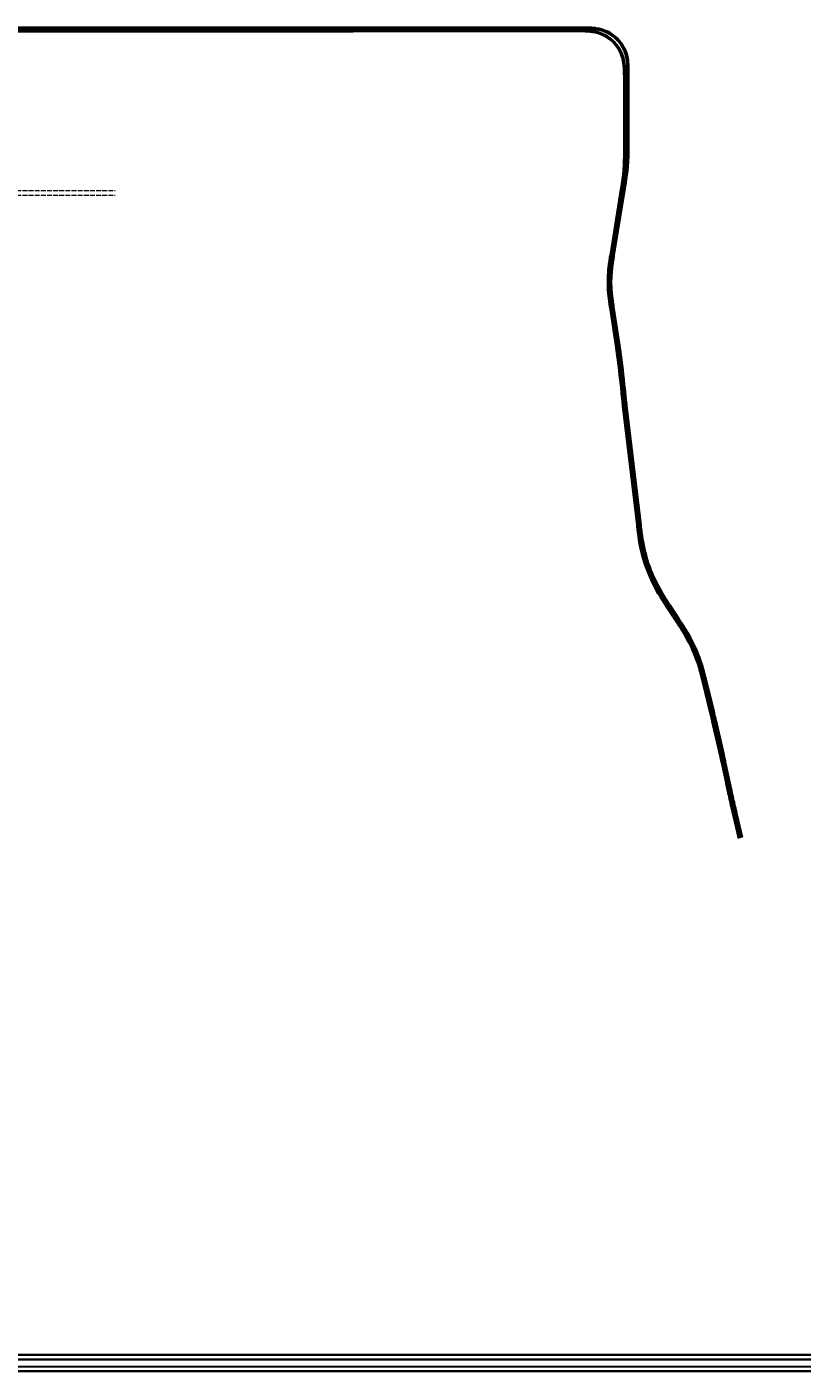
# Model space of a CAD drawing. Header units: metres. Extents: x -5203299 to 2078834, y 245743 to 5817682.
# Tile 255 of 256: x 367840 to 370246, y 5810274 to 5814455. Entities that reach past the tile are written whole.
import ezdxf

# ---------------------------------------------------------------- set-up
doc = ezdxf.new("R2010")
doc.units = ezdxf.units.M
doc.header["$LTSCALE"] = 0.5
doc.linetypes.add('ISO-02 Strichlinie', pattern=[3.81, 3.048, -0.762])
doc.layers.get('0').update_dxf_attribs({"lineweight": 25})
for name, color, linetype, lineweight, true_color in [('30 -35 Decken- 0 Decken', 7, 'Continuous', 35, 0x00ee00), ('70 -72 Beschriftung- 1 Beschriftung allgemein', 7, 'Continuous', 9, 0xff6633), ('70 -76 Bemaßung- 2 Allgemein', 7, 'Continuous', 5, 0x6666cc), ('99.04_Gleisplanung VP 02_23-EB-1236L-A-FAHRKANTE', 150, 'Continuous', 35, 0x007fff), ('99.04_Gleisplanung VP 02_23-EB-1236R-A-FAHRKANTE', 150, 'Continuous', 35, 0x007fff)]:
    doc.layers.add(name, color=color, linetype=linetype, lineweight=lineweight, true_color=true_color)
doc.layers.add('30 -39 Baustelle- Fläche', color=7, linetype='Continuous', lineweight=15)
doc.layers.add('Keine', color=7, linetype='Continuous', lineweight=9)
doc.styles.add('Arial', font='arial.ttf')
doc.dimstyles.new('SIA_DIN1356', dxfattribs={"dimtxt": 0.906198, "dimasz": 1.122412, "dimexe": 1, "dimexo": 1.5, "dimgap": 0.25, "dimtad": 1, "dimdec": 3, "dimtxsty": 'Arial', "dimblk": 'VW_SLASH-2', "dimblk1": 'VW_SLASH-2', "dimblk2": 'VW_SLASH-2', "dimcen": 0, "dimdle": 1, "dimadec": 3, "dimazin": 0, "dimtfac": 1, "dimtdec": 3, "dimtix": 1, "dimtmove": 0, "dimatfit": 0, "dimldrblk": 'VW_FILLEDARROW', "dimfxl": 1, "dimfrac": 2, "dimtolj": 1, "dimarcsym": 0})

# ---------------------------------------------------------------- blocks, each defined once
blk = doc.blocks.new('_23-07-06_Massenplan_TB_Weiterführende Schule-3 (3D)')
at = {"layer": '99.04_Gleisplanung VP 02_23-EB-1236L-A-FAHRKANTE', "flags": 128}
for points in [[(1068.7, -989.2), (1062.2, -961), (1062.2, -961, -0.000172), (1060.7, -954.7), (1060.7, -954.7), (1060.7, -954.7, -0.000515), (1059.7, -950.2), (1059.7, -950.2), (1059.7, -950.2, -0.002501), (1055.3, -930.7), (1055.3, -930.7, -0.000515), (1054.3, -926.2), (1054.3, -926.2, -0.000172), (1053, -919.9), (1053, -919.9), (1048.1, -897), (1048.1, -897, 0.000172), (1046.7, -890.7), (1046.7, -890.7, 0.000516), (1045.7, -886.2), (1045.7, -886.2, 0.005497), (1035.9, -843.5), (1035.9, -843.5, 0.000516), (1034.9, -839), (1034.9, -839, 0.000172), (1033.3, -832.8), (1024.5, -796.7), (1024.5, -796.7, 0.000206), (1023.9, -793.9), (1023.9, -793.9, 0.000617), (1023.4, -791.9), (1023.4, -791.9, 0.001028), (1022.7, -789.3, 0.001439), (1022.1, -787), (1022.1, -787, 0.00185), (1021.5, -784.5), (1021.5, -784.5, 0.002262), (1020.9, -782.2, 0.002673), (1020.2, -779.7), (1020.2, -779.7, 0.003084), (1019.5, -777.4), (1019.5, -777.4), (1019.5, -777.4, 0.059038), (1001.7, -736.6), (1001.7, -736.6, 0.003084), (1000.5, -734.5, 0.002673), (999.2, -732.3, 0.002262), (997.9, -730.2), (997.9, -730.2, 0.00185), (996.5, -728.1), (996.5, -728.1, 0.001439), (995.3, -726.1, 0.001028), (993.8, -723.9, 0.000617), (992.7, -722.1), (992.7, -722.1, 0.000206), (991.1, -719.7), (991.1, -719.7), (979.6, -702.2, -0.000202), (978, -699.7), (978, -699.7, -0.000607), (976.9, -698), (976.9, -698), (976.9, -698, -0.001012), (975.4, -695.8), (975.4, -695.8, -0.001416), (974.1, -693.8), (974.1, -693.8, -0.001821), (972.8, -691.6), (972.8, -691.6, -0.002226), (971.5, -689.5, -0.00263), (970.2, -687.3), (970.2, -687.3, -0.003035), (968.9, -685.2), (968.9, -685.2, -0.089393), (945.3, -620.7, -0.003187), (944.9, -618.1), (944.9, -618.1, -0.002762), (944.5, -615.5), (944.5, -615.5), (944.5, -615.5, -0.002337), (944.1, -613), (944.1, -613, -0.001912), (943.8, -610.3, -0.001487), (943.4, -607.8, -0.001062), (943.1, -605, -0.000637), (942.8, -602.9), (942.8, -602.9, -0.000212), (942.5, -599.8), (942.5, -599.8), (925, -452.1, -0.004356), (923.1, -434.7), (922.2, -425.7), (922.2, -425.7, 0.012297), (916.1, -377), (916.1, -377), (909, -329.6), (909, -329.6, -0.00023), (908.6, -327.1), (908.6, -327.1), (908.6, -327.1, -0.000689), (908.3, -325.2), (908.3, -325.2, -0.001149), (908, -322.8, -0.001608), (907.7, -320.7), (907.7, -320.7, -0.002067), (907.4, -318.4), (907.4, -318.4), (907.4, -318.4, -0.002527), (907.2, -316.3), (907.2, -316.3, -0.002986), (906.9, -314), (906.9, -314, -0.003446), (906.7, -311.8), (906.7, -311.8), (906.7, -311.8, -0.047889), (906.8, -282.4), (906.8, -282.4), (906.8, -282.4, -0.003446), (907.1, -280.2), (907.1, -280.2, -0.002986), (907.4, -277.9), (907.4, -277.9, -0.002527), (907.6, -275.7), (907.6, -275.7), (907.6, -275.7, -0.002067), (908, -273.4), (908, -273.4), (908, -273.4), (908, -273.4, -0.001608), (908.3, -271.3), (908.3, -271.3), (908.3, -271.3, -0.001149), (908.6, -269), (908.6, -269), (908.6, -269), (908.6, -269, -0.000689), (908.9, -267.1), (908.9, -267.1), (908.9, -267.1, -0.00023), (909.4, -264.5), (922.9, -180.7, 0.000535), (923.5, -177), (923.5, -177, 0.001604), (923.9, -174.3), (923.9, -174.3), (923.9, -174.3, 0.002673), (924.4, -170.9), (924.4, -170.9, 0.003742), (924.8, -167.9), (924.8, -167.9, 0.022917), (926.2, -150.6, 0.003742), (926.2, -147.6), (926.2, -147.6, 0.002673), (926.3, -144.1), (926.3, -144.1, 0.001604), (926.3, -141.4), (926.3, -141.4, 0.000535), (926.3, -137.7), (926.3, -137.7), (926.3, -44.3), (926.3, -44.3, 0.000282), (926.3, -42.4), (926.3, -42.4), (926.3, -42.4), (926.3, -42.4, 0.000846), (926.3, -41.1), (926.3, -41.1), (926.3, -41.1, 0.001411), (926.2, -39.4), (926.2, -39.4, 0.001975), (926.2, -37.8), (926.2, -37.8, 0.005642), (926.1, -34.4), (926.1, -34.4), (926.1, -34.4, 0.0079), (926, -31.4), (926, -31.4), (926, -31.4, 0.010157), (925.6, -28.1), (925.6, -28.1, 0.012414), (925.2, -25, 0.014671), (924.6, -21.8), (924.6, -21.8, 0.016929), (923.8, -18.7), (923.8, -18.7), (923.8, -18.7, 0.253394), (894, 11.1), (894, 11.1, 0.016929), (891, 11.9), (891, 11.9, 0.014671), (887.7, 12.5), (887.7, 12.5, 0.012414), (884.7, 12.9), (884.7, 12.9, 0.010157), (881.3, 13.2), (881.3, 13.2, 0.007899), (878.3, 13.4, 0.005642), (874.9, 13.5), (874.9, 13.5, 0.001975), (873.4, 13.5), (873.4, 13.5, 0.001411), (871.6, 13.5), (871.6, 13.5), (871.6, 13.5), (871.6, 13.5, 0.000846), (870.3, 13.5), (870.3, 13.5), (870.3, 13.5), (870.3, 13.5), (870.3, 13.5, 0.000282), (868.4, 13.5), (868.4, 13.5), (611.5, 13.5), (611.5, 13.5, 0.003084), (586.9, 13.4), (586.9, 13.4), (586.9, 13.4), (586.9, 13.4), (586.9, 13.4, -0.0031), (562.1, 13.2), (562.1, 13.2), (-195.7, 13.3)], [(1070.1, -988.8), (1063.5, -960.7), (1063.5, -960.7, -0.000172), (1062.1, -954.4), (1062.1, -954.4), (1062.1, -954.4, -0.000515), (1061.1, -949.9), (1061.1, -949.9, -0.002501), (1056.7, -930.4), (1056.7, -930.4, -0.000515), (1055.7, -925.9), (1055.7, -925.9), (1055.7, -925.9), (1055.7, -925.9, -0.000172), (1054.4, -919.6), (1054.4, -919.6), (1049.5, -896.7, 0.000172), (1048.1, -890.4, 0.000516), (1047.1, -885.9, 0.005497), (1037.3, -843.1, 0.000516), (1036.3, -838.7, 0.000172), (1034.7, -832.4), (1025.9, -796.4, 0.000206), (1025.2, -793.5), (1025.2, -793.5, 0.000617), (1024.7, -791.5), (1024.7, -791.5, 0.001028), (1024.1, -788.9, 0.001439), (1023.5, -786.7, 0.00185), (1022.9, -784.2, 0.002262), (1022.2, -781.8), (1022.2, -781.8, 0.002673), (1021.5, -779.3), (1021.5, -779.3), (1021.5, -779.3, 0.003084), (1020.9, -777), (1020.9, -777, 0.059038), (1003, -735.8, 0.003084), (1001.7, -733.7, 0.002673), (1000.4, -731.5), (1000.4, -731.5, 0.002262), (999.1, -729.5), (999.1, -729.5, 0.00185), (997.7, -727.3, 0.001439), (996.5, -725.3, 0.001028), (995, -723.1, 0.000617), (993.9, -721.3), (993.9, -721.3, 0.000206), (992.3, -718.9), (992.3, -718.9), (980.8, -701.4, -0.000202), (979.2, -698.9, -0.000607), (978.1, -697.2, -0.001012), (976.6, -695, -0.001416), (975.4, -693), (975.4, -693, -0.001821), (974, -690.8), (974, -690.8, -0.002226), (972.7, -688.8, -0.00263), (971.4, -686.6, -0.003035), (970.1, -684.5, -0.089393), (946.7, -620.4), (946.7, -620.4, -0.003187), (946.3, -617.9), (946.3, -617.9), (946.3, -617.9, -0.002762), (945.9, -615.3), (945.9, -615.3, -0.002337), (945.5, -612.8, -0.001912), (945.2, -610.1), (945.2, -610.1, -0.001487), (944.9, -607.6), (944.9, -607.6), (944.9, -607.6, -0.001062), (944.5, -604.9), (944.5, -604.9), (944.5, -604.9, -0.000637), (944.3, -602.7), (944.3, -602.7), (944.3, -602.7, -0.000212), (943.9, -599.7), (926.5, -451.9, -0.004356), (924.6, -434.5), (923.7, -425.6), (923.7, -425.6, 0.012297), (917.5, -376.7), (910.4, -329.4, -0.00023), (910, -326.8), (910, -326.8, -0.000689), (909.8, -325), (909.8, -325), (909.8, -325, -0.001149), (909.4, -322.6), (909.4, -322.6, -0.001608), (909.1, -320.5, -0.002067), (908.8, -318.2), (908.8, -318.2, -0.002527), (908.6, -316.1), (908.6, -316.1), (908.6, -316.1, -0.002986), (908.3, -313.8), (908.3, -313.8), (908.3, -313.8, -0.003446), (908.1, -311.6), (908.1, -311.6, -0.047889), (908.3, -282.5), (908.3, -282.5, -0.003446), (908.5, -280.4), (908.5, -280.4), (908.5, -280.4, -0.002986), (908.8, -278.1), (908.8, -278.1), (908.8, -278.1, -0.002527), (909.1, -275.9), (909.1, -275.9), (909.1, -275.9, -0.002067), (909.4, -273.6), (909.4, -273.6), (909.4, -273.6, -0.001608), (909.7, -271.5), (909.7, -271.5), (909.7, -271.5, -0.001149), (910.1, -269.2), (910.1, -269.2), (910.1, -269.2, -0.000689), (910.4, -267.3), (910.4, -267.3, -0.00023), (910.8, -264.8), (924.3, -181, 0.000535), (924.9, -177.2, 0.001604), (925.3, -174.5), (925.3, -174.5, 0.002673), (925.8, -171.1), (925.8, -171.1), (925.8, -171.1, 0.003742), (926.2, -168.1), (926.2, -168.1), (926.2, -168.1, 0.022917), (927.6, -150.7), (927.6, -150.7, 0.003742), (927.7, -147.6, 0.002673), (927.7, -144.2, 0.001604), (927.7, -141.4, 0.000535), (927.7, -137.7), (927.7, -44.3), (927.7, -44.3), (927.7, -44.3, 0.000282), (927.7, -42.4), (927.7, -42.4), (927.7, -42.4, 0.000846), (927.7, -41.1), (927.7, -41.1), (927.7, -41.1, 0.001411), (927.7, -39.3), (927.7, -39.3), (927.7, -39.3, 0.001975), (927.7, -37.8), (927.7, -37.8), (927.7, -37.8, 0.005642), (927.6, -34.4), (927.6, -34.4), (927.6, -34.4, 0.0079), (927.4, -31.3), (927.4, -31.3, 0.010157), (927.1, -27.9), (927.1, -27.9, 0.012414), (926.6, -24.7), (926.6, -24.7), (926.6, -24.7, 0.014671), (926, -21.4), (926, -21.4, 0.016929), (925.2, -18.3, 0.253394), (894.4, 12.4, 0.016929), (891.3, 13.3), (891.3, 13.3, 0.014671), (888, 13.9), (888, 13.9, 0.012414), (884.8, 14.3, 0.010157), (881.4, 14.7), (881.4, 14.7, 0.007899), (878.4, 14.8), (878.4, 14.8), (878.4, 14.8, 0.005642), (874.9, 14.9), (874.9, 14.9, 0.001975), (873.4, 15), (873.4, 15, 0.001411), (871.7, 15), (871.7, 15), (871.7, 15), (871.7, 15, 0.000846), (870.3, 15), (870.3, 15), (870.3, 15), (870.3, 15), (870.3, 15, 0.000282), (868.4, 15), (868.4, 15), (868.4, 15), (611.5, 15), (611.5, 15, 0.003084), (586.8, 14.8), (586.8, 14.8, -0.0031), (562.1, 14.7), (-195.7, 14.7, -0.005965)]]:
    blk.add_lwpolyline(points, format="xyb", dxfattribs=at)
at = {"layer": '99.04_Gleisplanung VP 02_23-EB-1236R-A-FAHRKANTE', "flags": 128}
for points in [[(1073, -988.2), (1066.5, -960, -0.000172), (1065.1, -953.7), (1065.1, -953.7, -0.000516), (1064.1, -949.2), (1064.1, -949.2), (1064.1, -949.2, -0.0025), (1059.7, -929.7), (1059.7, -929.7, -0.000516), (1058.7, -925.3), (1058.7, -925.3, -0.000172), (1057.4, -919), (1057.4, -919), (1057.4, -919), (1052.4, -896), (1052.4, -896, 0.000172), (1051.1, -889.8), (1051.1, -889.8), (1051.1, -889.8, 0.000516), (1050.1, -885.3), (1050.1, -885.3, 0.005498), (1040.3, -842.4), (1040.3, -842.4, 0.000516), (1039.2, -837.9), (1039.2, -837.9), (1039.2, -837.9, 0.000172), (1037.7, -831.7), (1037.7, -831.7), (1028.7, -794.7, 0.000206), (1028, -791.8, 0.000617), (1027.5, -789.8, 0.001028), (1026.8, -787.3, 0.001439), (1026.3, -785, 0.00185), (1025.6, -782.5), (1025.6, -782.5, 0.002262), (1025, -780.1), (1025, -780.1, 0.002673), (1024.3, -777.7), (1024.3, -777.7, 0.003084), (1023.6, -775.3), (1023.6, -775.3, 0.059096), (1005.7, -734.1, 0.003084), (1004.4, -732, 0.002673), (1003.1, -729.8, 0.002262), (1001.8, -727.7, 0.00185), (1000.4, -725.6, 0.001439), (999.2, -723.6), (999.2, -723.6, 0.001028), (997.7, -721.4), (997.7, -721.4, 0.000617), (996.6, -719.6), (996.6, -719.6, 0.000206), (995, -717.2), (995, -717.2), (983.3, -699.4, -0.000206), (981.7, -697, -0.000617), (980.6, -695.2), (980.6, -695.2, -0.001028), (979.2, -693), (979.2, -693, -0.001439), (977.9, -691), (977.9, -691, -0.00185), (976.5, -688.8), (976.5, -688.8), (976.5, -688.8, -0.002262), (975.2, -686.8), (975.2, -686.8, -0.002673), (973.9, -684.6, -0.003084), (972.7, -682.5), (972.7, -682.5, -0.089685), (949.6, -619.2), (949.6, -619.2, -0.003084), (949.2, -616.8), (949.2, -616.8, -0.002673), (948.9, -614.3), (948.9, -614.3), (948.9, -614.3, -0.002262), (948.5, -611.9), (948.5, -611.9), (948.5, -611.9, -0.00185), (948.2, -609.4), (948.2, -609.4, -0.001439), (947.9, -607, -0.001028), (947.5, -604.4, -0.000617), (947.3, -602.3), (947.3, -602.3, -0.000206), (947, -599.5), (947, -599.5), (929.5, -451.5, -0.004356), (927.6, -434.2), (926.7, -425.3), (926.7, -425.3, 0.012297), (920.6, -376.3), (920.6, -376.3), (913.4, -329), (913.4, -329), (913.4, -329, -0.000234), (913.1, -326.4), (913.1, -326.4), (913.1, -326.4, -0.000703), (912.8, -324.5, -0.001172), (912.4, -322.2), (912.4, -322.2, -0.001641), (912.2, -320.1), (912.2, -320.1, -0.002109), (911.9, -317.8, -0.002578), (911.6, -315.6), (911.6, -315.6, -0.003047), (911.3, -313.4), (911.3, -313.4), (911.3, -313.4, -0.003516), (911.1, -311.2), (911.1, -311.2), (911.1, -311.2, -0.04729), (911.3, -283), (911.3, -283, -0.003516), (911.5, -280.8, -0.003047), (911.8, -278.6, -0.002578), (912.1, -276.4, -0.002109), (912.4, -274.1, -0.001641), (912.7, -272), (912.7, -272, -0.001172), (913.1, -269.7), (913.1, -269.7), (913.1, -269.7), (913.1, -269.7, -0.000703), (913.4, -267.8), (913.4, -267.8, -0.000234), (913.8, -265.2), (928.4, -174.5), (928.4, -174.5, 0.000486), (929, -171), (929, -171), (929, -171, 0.001457), (929.3, -168.5), (929.3, -168.5, 0.002428), (929.8, -165.4, 0.003399), (930.2, -162.6, 0.024483), (931.7, -143.7, 0.003399), (931.8, -140.8, 0.002428), (931.8, -137.7), (931.8, -137.7, 0.001457), (931.8, -135.1), (931.8, -135.1), (931.8, -135.1, 0.000486), (931.8, -131.6), (931.8, -131.6), (931.8, -34.3, 0.000515), (931.8, -32.6), (931.8, -32.6, 0.001545), (931.8, -31.3, 0.002576), (931.8, -29.7, 0.003606), (931.7, -28.3, 0.004636), (931.7, -26.7, 0.005666), (931.6, -25.3), (931.6, -25.3, 0.006697), (931.4, -23.7), (931.4, -23.7, 0.007727), (931.3, -22.2), (931.3, -22.2, 0.33882), (891.5, 17.5), (891.5, 17.5), (891.5, 17.5, 0.007727), (890.1, 17.7), (890.1, 17.7), (890.1, 17.7, 0.006697), (888.5, 17.8), (888.5, 17.8, 0.005666), (887, 17.9), (887, 17.9, 0.004636), (885.5, 18), (885.5, 18), (885.5, 18, 0.003606), (884.1, 18), (884.1, 18), (884.1, 18, 0.002576), (882.5, 18), (882.5, 18, 0.001545), (881.2, 18), (881.2, 18), (881.2, 18), (881.2, 18, 0.000515), (879.5, 18), (879.5, 18), (611.5, 18), (611.5, 18), (611.5, 18, -0.00304), (587.2, 18.2), (587.2, 18.2), (587.2, 18.2, 0.003024), (563, 18.3), (563, 18.3), (563, 18.3), (563, 18.3), (-195.6, 18.4)], [(1071.6, -988.5), (1065.1, -960.3), (1065.1, -960.3, -0.000172), (1063.7, -954), (1063.7, -954), (1063.7, -954, -0.000516), (1062.7, -949.6), (1062.7, -949.6), (1062.7, -949.6, -0.0025), (1058.3, -930), (1058.3, -930), (1058.3, -930, -0.000516), (1057.3, -925.6), (1057.3, -925.6), (1057.3, -925.6, -0.000172), (1056, -919.3), (1056, -919.3), (1051, -896.3, 0.000172), (1049.7, -890.1, 0.000516), (1048.7, -885.6), (1048.7, -885.6, 0.005498), (1038.9, -842.7), (1038.9, -842.7, 0.000516), (1037.8, -838.3, 0.000172), (1036.3, -832.1), (1036.3, -832.1), (1027.3, -795), (1027.3, -795, 0.000206), (1026.6, -792.2), (1026.6, -792.2, 0.000617), (1026.1, -790.2, 0.001028), (1025.4, -787.6, 0.001439), (1024.9, -785.3, 0.00185), (1024.2, -782.8), (1024.2, -782.8, 0.002262), (1023.6, -780.5), (1023.6, -780.5, 0.002673), (1022.9, -778.1), (1022.9, -778.1, 0.003084), (1022.2, -775.7), (1022.2, -775.7), (1022.2, -775.7, 0.059096), (1004.4, -734.8), (1004.4, -734.8, 0.003084), (1003.2, -732.7, 0.002673), (1001.9, -730.6, 0.002262), (1000.6, -728.5), (1000.6, -728.5, 0.00185), (999.2, -726.3), (999.2, -726.3), (999.2, -726.3, 0.001439), (998, -724.3), (998, -724.3, 0.001028), (996.5, -722.1, 0.000617), (995.4, -720.4), (995.4, -720.4, 0.000206), (993.8, -718), (982.1, -700.2), (982.1, -700.2), (982.1, -700.2, -0.000206), (980.5, -697.7), (980.5, -697.7), (980.5, -697.7, -0.000617), (979.4, -696), (979.4, -696, -0.001028), (977.9, -693.8), (977.9, -693.8, -0.001439), (976.7, -691.8), (976.7, -691.8, -0.00185), (975.3, -689.6), (975.3, -689.6, -0.002262), (974, -687.5), (974, -687.5, -0.002673), (972.7, -685.3), (972.7, -685.3, -0.003084), (971.4, -683.2), (971.4, -683.2, -0.089685), (948.2, -619.5, -0.003084), (947.8, -617.1, -0.002673), (947.4, -614.5), (947.4, -614.5, -0.002262), (947.1, -612.1), (947.1, -612.1, -0.00185), (946.7, -609.6, -0.001439), (946.4, -607.2), (946.4, -607.2, -0.001028), (946.1, -604.6), (946.1, -604.6), (946.1, -604.6, -0.000617), (945.9, -602.5), (945.9, -602.5, -0.000206), (945.5, -599.6), (928.1, -451.7), (928.1, -451.7, -0.004356), (926.2, -434.4), (926.2, -434.4), (925.3, -425.4, 0.012297), (919.1, -376.5), (912, -329.2), (912, -329.2, -0.000234), (911.6, -326.6), (911.6, -326.6), (911.6, -326.6, -0.000703), (911.4, -324.7), (911.4, -324.7), (911.4, -324.7, -0.001172), (911, -322.4), (911, -322.4), (911, -322.4, -0.001641), (910.7, -320.3), (910.7, -320.3, -0.002109), (910.4, -318), (910.4, -318, -0.002578), (910.2, -315.8), (910.2, -315.8, -0.003047), (909.9, -313.5), (909.9, -313.5, -0.003516), (909.7, -311.3), (909.7, -311.3), (909.7, -311.3, -0.04729), (909.9, -282.9), (909.9, -282.9, -0.003516), (910.1, -280.7), (910.1, -280.7, -0.003047), (910.4, -278.4), (910.4, -278.4, -0.002578), (910.6, -276.2), (910.6, -276.2, -0.002109), (911, -273.9), (911, -273.9), (911, -273.9, -0.001641), (911.3, -271.8), (911.3, -271.8), (911.3, -271.8, -0.001172), (911.7, -269.5), (911.7, -269.5), (911.7, -269.5, -0.000703), (911.9, -267.6), (911.9, -267.6), (911.9, -267.6), (911.9, -267.6, -0.000234), (912.4, -265), (912.4, -265), (927, -174.2, 0.000486), (927.5, -170.8, 0.001457), (927.9, -168.3), (927.9, -168.3, 0.002428), (928.4, -165.2, 0.003399), (928.8, -162.4), (928.8, -162.4, 0.024483), (930.3, -143.6), (930.3, -143.6, 0.003399), (930.3, -140.8, 0.002428), (930.4, -137.6, 0.001457), (930.4, -135.1), (930.4, -135.1), (930.4, -135.1, 0.000486), (930.4, -131.6), (930.4, -131.6), (930.4, -34.3), (930.4, -34.3, 0.000515), (930.4, -32.6), (930.4, -32.6, 0.001545), (930.4, -31.3), (930.4, -31.3, 0.002576), (930.3, -29.7), (930.3, -29.7, 0.003606), (930.3, -28.3, 0.004636), (930.2, -26.8, 0.005666), (930.1, -25.4, 0.006697), (930, -23.9), (930, -23.9, 0.007727), (929.8, -22.4), (929.8, -22.4), (929.8, -22.4, 0.33882), (891.3, 16.1), (891.3, 16.1), (891.3, 16.1, 0.007727), (889.9, 16.2), (889.9, 16.2), (889.9, 16.2), (889.9, 16.2, 0.006697), (888.4, 16.4), (888.4, 16.4), (888.4, 16.4, 0.005666), (887, 16.5), (887, 16.5), (887, 16.5, 0.004636), (885.4, 16.5), (885.4, 16.5), (885.4, 16.5), (885.4, 16.5, 0.003606), (884, 16.6), (884, 16.6), (884, 16.6, 0.002576), (882.5, 16.6), (882.5, 16.6), (882.5, 16.6), (882.5, 16.6), (882.5, 16.6, 0.001545), (881.2, 16.6), (881.2, 16.6, 0.000515), (879.5, 16.6), (611.5, 16.6, -0.00304), (587.2, 16.7), (587.2, 16.7), (587.2, 16.7, 0.003024), (563, 16.9), (-195.6, 16.9, -0.005965)]]:
    blk.add_lwpolyline(points, format="xyb", dxfattribs=at)
blk = doc.blocks.new('_23-07-06_Massenplan_TB_Weiterführende Schule-4 (3D)')
at = {"layer": '99.04_Gleisplanung VP 02_23-EB-1236L-A-FAHRKANTE', "flags": 128}
for points in [[(562.05, 13.23), (-195.68, 13.28), (-195.68, 13.28, -0.005965), (-243.4, 13.85), (-243.4, 13.85), (-243.4, 13.85), (-544.46, 21.05, -0.000153)], [(562.05, 14.66), (-195.68, 14.71, -0.005965), (-243.37, 15.28), (-544.42, 22.49)]]:
    blk.add_lwpolyline(points, format="xyb", dxfattribs=at)
at = {"layer": '99.04_Gleisplanung VP 02_23-EB-1236R-A-FAHRKANTE', "flags": 128}
for points in [[(563.02, 18.31), (-195.63, 18.36), (-195.63, 18.36, -0.005965), (-243.33, 18.93), (-544.41, 26.14)], [(563.02, 16.88), (-195.63, 16.93, -0.005965), (-243.36, 17.5), (-544.44, 24.7)]]:
    blk.add_lwpolyline(points, format="xyb", dxfattribs=at)
blk = doc.blocks.new('Gruppe-1112')
at = {"layer": '30 -35 Decken- 0 Decken', "color": 7, "linetype": 'Continuous', "lineweight": 9}
for points in [[(-174.93, 381.36), (-175.09, 381.52), (-174.78, 381.52)], [(-174.93, 381.06), (-175.09, 380.91), (-174.78, 380.91)]]:
    blk.add_solid(points, dxfattribs=at)
at = {"layer": '30 -35 Decken- 0 Decken', "color": 7, "char_height": 0.1259, "attachment_point": 1, "line_spacing_factor": 0.970891, "style": 'Arial'}
for s, insert in [('OK Grobplanum -1,305m ', (-175.09, 381.77)), ('UK Feinplanum -1,605m ', (-175.1, 380.75))]:
    blk.add_mtext(s, dxfattribs=dict(at, insert=insert))
blk = doc.blocks.new('Gruppe-1113')
at = {"layer": '30 -35 Decken- 0 Decken', "color": 253, "linetype": 'Continuous', "lineweight": 9, "true_color": 0xa0a0a4}
for p, q in [((-177.72, 381.06), (-178.88, 382.22)), ((-159.02, 381.06), (-177.72, 381.06))]:
    blk.add_line(p, q, dxfattribs=at)
at = {"layer": '30 -35 Decken- 0 Decken', "color": 7, "linetype": 'Continuous', "lineweight": 9}
blk.add_line((-177.6, 381.36), (-159.15, 381.36), dxfattribs=at)
at = {"layer": '70 -72 Beschriftung- 1 Beschriftung allgemein', "linetype": 'ISO-02 Strichlinie'}
for p, q in [((-183.87, 379.97), (1.13, 379.97)), ((-183.87, 378.47), (1.13, 378.47))]:
    blk.add_line(p, q, dxfattribs=at)
at = {"layer": '30 -35 Decken- 0 Decken', "color": 7}
blk.add_blockref('Gruppe-1112', (0, 0), dxfattribs=at)
at = {"layer": '70 -72 Beschriftung- 1 Beschriftung allgemein', "char_height": 0.1259, "attachment_point": 7, "line_spacing_factor": 0.970891, "style": 'Arial'}
for s, insert in [('Grundwasserstand Extremfall (HGW 31,5m ü. NHN)', (-182.42, 379.93)), ('Grundwasserstand Normalfall (MW 30,0m ü. NHN)', (-182.42, 378.45))]:
    blk.add_mtext(s, dxfattribs=dict(at, insert=insert))
blk = doc.blocks.new('VW_SLASH-2')
at = {"color": 0, "linetype": 'ByBlock', "lineweight": -2, "transparency": 16777216}
blk.add_line((0.89, 0), (-1, 0), dxfattribs=at)
at = {"color": 0, "lineweight": 20, "transparency": 16777216, "flags": 128}
blk.add_lwpolyline([(0.5, 0.5), (-0.5, -0.5)], dxfattribs=at)
blk = doc.blocks.new('*D1134')
at = {"layer": '70 -76 Bemaßung- 2 Allgemein', "color": 0, "lineweight": -2}
for p, q in [((-176.58, 382.48), (-176.58, 383.61)), ((-176.58, 381.06), (-176.58, 381.36)), ((-176.1, 381.36), (-175.58, 381.36)), ((-175.67, 381.06), (-175.58, 381.06)), ((-176.58, 379.94), (-176.58, 378.82))]:
    blk.add_line(p, q, dxfattribs=at)
at = {"layer": '70 -76 Bemaßung- 2 Allgemein', "color": 0, "lineweight": -2, "xscale": 1.122412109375, "yscale": 1.122412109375, "zscale": 1.122412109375}
for p, rotation in [((-176.58, 381.36), 270), ((-176.58, 381.06), 90)]:
    blk.add_blockref('VW_SLASH-2', p, dxfattribs=dict(at, rotation=rotation))
at = {"layer": '70 -76 Bemaßung- 2 Allgemein', "color": 0, "insert": (-176.66, 381.21), "char_height": 0.101, "attachment_point": 5, "rotation": 90, "style": 'Arial'}
blk.add_mtext('\\A1;30', dxfattribs=at)
blk = doc.blocks.new('VW_FILLEDARROW')
at = {"linetype": 'Continuous', "lineweight": 0, "transparency": 16777216}
blk.add_hatch(color=0, dxfattribs=at).paths.add_polyline_path([(-1.41, 0.38), (0, 0), (-1.41, -0.38)])
at = {"color": 0, "lineweight": 5, "transparency": 16777216, "flags": 128}
blk.add_lwpolyline([(-1.41, 0.38), (0, 0), (-1.41, -0.38)], close=True, dxfattribs=at)
blk = doc.blocks.new('*D1135')
at = {"layer": '70 -76 Bemaßung- 2 Allgemein', "color": 0, "lineweight": -2}
for p, q in [((-176.58, 382.18), (-176.58, 383.31)), ((-176.58, 380.22), (-176.58, 381.06)), ((-175.67, 381.06), (-175.58, 381.06)), ((-176.58, 379.09), (-176.58, 377.97)), ((-176.22, 380.22), (-175.58, 380.22))]:
    blk.add_line(p, q, dxfattribs=at)
at = {"layer": '70 -76 Bemaßung- 2 Allgemein', "color": 0, "lineweight": -2, "xscale": 1.122412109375, "yscale": 1.122412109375, "zscale": 1.122412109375}
for p, rotation in [((-176.58, 381.06), 270), ((-176.58, 380.22), 90)]:
    blk.add_blockref('VW_SLASH-2', p, dxfattribs=dict(at, rotation=rotation))
at = {"layer": '70 -76 Bemaßung- 2 Allgemein', "color": 0, "insert": (-176.67, 380.64), "char_height": 0.1007, "attachment_point": 5, "rotation": 90, "style": 'Arial'}
blk.add_mtext('\\A1;84\\S5^ ;', dxfattribs=at)
blk = doc.blocks.new('*D1137')
at = {"layer": '70 -76 Bemaßung- 2 Allgemein', "color": 0, "lineweight": -2}
for p, q in [((-178.84, 380.02), (-179.97, 380.02)), ((-176.92, 380.02), (-177.72, 380.02)), ((-177.72, 378.72), (-177.72, 379.02)), ((-176.92, 378.72), (-176.92, 379.02)), ((-175.8, 380.02), (-174.68, 380.02))]:
    blk.add_line(p, q, dxfattribs=at)
at = {"layer": '70 -76 Bemaßung- 2 Allgemein', "color": 0, "lineweight": -2, "xscale": 1.122412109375, "yscale": 1.122412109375, "zscale": 1.122412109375}
blk.add_blockref('VW_SLASH-2', (-177.72, 380.02), dxfattribs=at)
at = {"layer": '70 -76 Bemaßung- 2 Allgemein', "color": 0, "lineweight": -2, "xscale": 1.122412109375, "yscale": 1.122412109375, "zscale": 1.122412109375, "rotation": 180}
blk.add_blockref('VW_SLASH-2', (-176.92, 380.02), dxfattribs=at)
at = {"layer": '70 -76 Bemaßung- 2 Allgemein', "color": 0, "insert": (-177.32, 380.1), "char_height": 0.101, "attachment_point": 5, "style": 'Arial'}
blk.add_mtext('\\A1;80', dxfattribs=at)
blk = doc.blocks.new('Gruppe-1114')
at = {"layer": '70 -76 Bemaßung- 2 Allgemein'}
for base, p1, p2, text, picture, middle in [((-176.57994251, 381.06138883), (-177.72099996, 380.21638883), (-177.17099996, 381.06138883), '84\\S5^ ;', '*D1135', (-176.67307516, 380.63888883)), ((-176.57994251, 381.36138883), (-177.17099996, 381.06138883), (-177.5967359, 381.36138883), '30', '*D1134', (-176.65634407, 381.21138883))]:
    dim = blk.add_linear_dim(base=base, p1=p1, p2=p2, angle=270, text=text, dimstyle='SIA_DIN1356', override={"dimtxt": 0.100689, "dimgap": 0.025, "dimdec": 8, "dimpost": '<>', "dimtxsty": 'Arial', "dimtmove": 2}, dxfattribs=at)
    dim.commit()
    dim.dimension.update_dxf_attribs({"geometry": picture, "text_midpoint": middle})
blk = doc.blocks.new('Gruppe-1115')
at = {"layer": '30 -35 Decken- 0 Decken', "linetype": 'Continuous', "lineweight": 9}
h = blk.add_hatch(dxfattribs=at)
h.set_pattern_fill('Kies fein SRF', style=0, pattern_type=2)
h.set_pattern_definition([(49.1276, (0, 0), (1.165296, -2.93334), [0.267876, -2.158097]), (9.61852, (0.1753, 0.2026), (2.752796, -1.098895), [0.440218, -3.961963]), (-21.7615, (0.6093, 0.276), (1.165296, -2.93334), [0.296403, -2.667624]), (-68.3341, (0.8846, 0.1662), (-1.5875, -1.834444), [0.315633, -2.840694]), (-95.06054, (1.0011, -0.1271), (-1.5875, -1.8344444), [0.335051, -4.45139]), (-156.56087, (0.9715, -0.4609), (-1.5875, -1.8344444), [0.452265, -6.008666]), (177.06757, (0.5566, -0.6407), (-4.340296, -0.7355494), [0.497167, -6.605225]), (111.6659, (0.06, -0.6153), (-2.752796, 1.098895), [0.253706, -2.90262]), (84.93946, (-0.0335, -0.3796), (-1.165296, 2.9333395), [0.381144, -4.405297]), (48.07746, (0.5997, -1.4817), (1.11134, -2.954204), [0.477458, -3.846562]), (3.7626, (0.9187, -1.1264), (2.888988, 3.217282), [0.44267, -3.566298]), (-27.76534, (1.3604, -1.0974), (4.000327, 0.263078), [0.637873, -5.138917]), (-69.3842, (1.925, -1.3945), (4.000327, 0.263078), [0.348522, -2.807805]), (-131.92254, (2.0476, -1.7207), (1.11134, -2.954204), [0.477458, -3.846562]), (-176.2374, (1.7286, -2.076), (1.11134, -2.954204), [0.44267, -3.566298]), (152.23466, (1.2869, -2.105), (1.11134, -2.954204), [0.637873, -5.138917]), (110.6158, (0.7224, -1.808), (-4.000327, -0.263078), [0.348522, -2.807805]), (49.5378, (1.658, 0.141), (1.093611, -3.104444), [0.521355, -4.20021]), (6.6928, (1.9964, 0.5377), (1.09361, -3.104444), [0.462238, -3.723944]), (-26.4858, (2.4554, 0.5917), (1.093611, -3.104444), [0.64784, -5.219204]), (-70.594, (3.0353, 0.3028), (5.251266, -2.61656), [0.36344, -2.927997]), (-130.4622, (3.156, -0.04), (1.093611, -3.104444), [0.521355, -4.20021]), (-173.3072, (2.8177, -0.4368), (1.09361, -3.104444), [0.462238, -3.723944]), (153.5142, (2.3586, -0.4906), (1.093611, -3.104444), [0.64784, -5.219204]), (109.406, (1.7788, -0.2017), (-4.157655, -0.487883), [0.36344, -2.927997])])
h.paths.add_polyline_path([(-177.72099996, 381.06138883), (-176.92099996, 381.06138883), (-176.92099996, 380.21638883), (-177.72099996, 380.21638883)])
at = {"layer": '30 -35 Decken- 0 Decken', "color": 7, "linetype": 'Continuous', "lineweight": 9}
for p, q in [((-178.4517359, 382.21638883), (-180.69344052, 382.21638883)), ((-177.5967359, 381.36138883), (-178.4517359, 382.21638883)), ((-177.72099996, 380.21638883), (-177.72099996, 381.06138883)), ((-172.6952628, 381.06138883), (-176.92099996, 381.06138883)), ((-176.92099996, 381.06138883), (-176.92099996, 380.21638883)), ((-176.92099996, 380.21638883), (-177.72099996, 380.21638883))]:
    blk.add_line(p, q, dxfattribs=at)
at = {"layer": '70 -76 Bemaßung- 2 Allgemein'}
blk.add_blockref('Gruppe-1114', (0, 0), dxfattribs=at)
at = {"color": 255, "linetype": 'Continuous', "lineweight": 9}
blk.add_wipeout([(-180.47578075, 382.21638883), (-180.61804508, 382.35865316), (-180.33351641, 382.35865316)], dxfattribs=at).dxf.layer = '30 -35 Decken- 0 Decken'
at = {"layer": '30 -35 Decken- 0 Decken', "color": 7, "linetype": 'Continuous', "lineweight": 9, "flags": 128}
blk.add_lwpolyline([(-180.47578075, 382.21638883), (-180.61804508, 382.35865316), (-180.33351641, 382.35865316)], close=True, dxfattribs=at)
at = {"layer": '30 -35 Decken- 0 Decken', "color": 7, "insert": (-180.61804508, 382.8184696), "char_height": 0.1006886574, "attachment_point": 1, "line_spacing_factor": 0.970891, "style": 'Arial'}
blk.add_mtext('OK Gelände i.M.\\P= -0,45m\\P(33,75m ü.NHN)', dxfattribs=at)
at = {"layer": '70 -76 Bemaßung- 2 Allgemein'}
dim = blk.add_aligned_dim(p1=(-176.92099996, 380.21638883), p2=(-177.72099996, 380.21638883), distance=0.19615251, text='80', dimstyle='SIA_DIN1356', override={"dimtxt": 0.100689, "dimgap": 0.025, "dimdec": 8, "dimpost": '<>', "dimtxsty": 'Arial', "dimtmove": 2}, dxfattribs=at)
dim.commit()
dim.dimension.update_dxf_attribs({"geometry": '*D1137', "text_midpoint": (-177.32099996, 380.09663787)})
blk = doc.blocks.new('_BE Phase 1 (3D)')
at = {"layer": '30 -39 Baustelle- Fläche', "color": 7}
blk.add_blockref('Gruppe-1113', (0, 0), dxfattribs=at)
at = {"color": 255, "linetype": 'Continuous', "lineweight": 9}
blk.add_wipeout([(-177.72, 381.36), (-176.92, 381.36), (-176.92, 381.06), (-177.72, 381.06)], dxfattribs=at).dxf.layer = '30 -35 Decken- 0 Decken'
at = {"layer": '30 -35 Decken- 0 Decken', "linetype": 'Continuous', "lineweight": 9}
h = blk.add_hatch(dxfattribs=at)
h.set_pattern_fill('Mörtel_Putz sehr fein SRF', style=0, pattern_type=2)
h.set_pattern_definition([(19.9831, (0, 0), (1.2205195, -1.1875325), [0.0772206, -1.467192]), (-13.86969, (0.0726, 0.0264), (1.2205195, -1.1875325), [0.1376096, -2.614583]), (-44.21518, (0.2062, -0.0066), (-0.230909, -1.7153247), [0.0851455, -1.617764]), (-97.6668, (0.2672, -0.066), (-1.4514286, -0.527792), [0.08654, -1.644257]), (-160.0169, (0.2557, -0.1518), (-2.671948, 0.65974), [0.0772206, -1.467192]), (166.13031, (0.1831, -0.1781), (-3.8924675, 1.8472727), [0.1376096, -2.614583]), (135.78482, (0.0495, -0.1452), (0.230909, 1.7153247), [0.0851455, -1.617764]), (82.3332, (-0.0116, -0.0858), (1.4514286, 0.527792), [0.08654, -1.644257]), (-110.55605, (-0.4783, 0.7092), (1.692803, -0.963869), [0.07046, -1.6582134]), (-67.19524, (-0.503, 0.6433), (1.6928033, -0.963869), [0.114187, -2.6872775]), (-29.65685, (-0.4588, 0.538), (2.299781, 0.6547386), [0.079399, -1.868581]), (15.89144, (-0.3898, 0.4987), (0.606978, 1.6186076), [0.097463, -2.293703]), (69.44395, (-0.296, 0.5254), (-1.692803, 0.963869), [0.07046, -1.6582134]), (112.80476, (-0.2713, 0.5914), (-0.606978, -1.6186076), [0.114188, -2.687277]), (150.34315, (-0.3156, 0.6966), (-0.606978, -1.6186076), [0.079399, -1.868581]), (-164.10856, (-0.3846, 0.7359), (-1.6928033, 0.963869), [0.097463, -2.293703]), (-136.7788, (0.297, -0.7587), (1.121558, -2.803896), [0.075144, -3.682047]), (-68.1986, (0.242, -0.81), (3.85948, -0.23091), [0.060398, -2.95949]), (-3.4239, (0.2645, -0.8663), (2.737922, 2.572987), [0.077328, -3.789054]), (43.2212, (0.3418, -0.8708), (-1.121558, 2.803896), [0.075144, -3.682047]), (111.8014, (0.3965, -0.8194), (-3.85948, 0.23091), [0.060398, -2.95949]), (176.5761, (0.374, -0.7633), (-2.737922, -2.572987), [0.077328, -3.789054]), (142.04577, (-0.4618, -0.4618), (-0.263896, -1.6163636), [0.1045876, -1.9871636]), (80.7274, (-0.5443, -0.3975), (-1.913247, -0.32987), [0.081888, -1.555876]), (41.79478, (-0.5311, -0.3167), (-1.9132468, -0.3298701), [0.146012, -2.774224]), (9.7824, (-0.4222, -0.2194), (-1.6493507, 1.2864935), [0.097074, -1.844402]), (-37.95423, (-0.3266, -0.2029), (0.263896, 1.6163636), [0.1045876, -1.9871636]), (-99.2726, (-0.2441, -0.2672), (2.177143, 1.946234), [0.1637764, -1.473988]), (-170.2176, (-0.2705, -0.4288), (1.6493507, -1.2864935), [0.1941476, -1.747328])])
h.paths.add_polyline_path([(-177.72, 381.36), (-176.92, 381.36), (-176.92, 381.06), (-177.72, 381.06)])
at = {"layer": '30 -35 Decken- 0 Decken', "color": 7, "linetype": 'Continuous', "lineweight": 9, "flags": 128}
blk.add_lwpolyline([(-177.72, 381.36), (-176.92, 381.36), (-176.92, 381.06), (-177.72, 381.06)], close=True, dxfattribs=at)
at = {"layer": '30 -39 Baustelle- Fläche', "color": 7}
blk.add_blockref('Gruppe-1115', (0, 0), dxfattribs=at)

msp = doc.modelspace()

# ---------------------------------------------------------------- block references
at = {"layer": 'Keine', "color": 1}
for name, p, xscale, yscale, zscale in [('_23-07-06_Massenplan_TB_Weiterführende Schule-4 (3D)', (368102.5, 5810146.9), 10, 10, 10), ('_23-07-06_Massenplan_TB_Weiterführende Schule-3 (3D)', (367377.8, 5814407.2), 2.5, 2.5, 2.5)]:
    msp.add_blockref(name, p, dxfattribs=dict(at, xscale=xscale, yscale=yscale, zscale=zscale))

# ---------------------------------------------------------------- next in the draw order: block references
at = {"layer": 'Keine', "color": 1, "xscale": 10, "yscale": 10, "zscale": 10}
msp.add_blockref('_BE Phase 1 (3D)', (368102.5, 5810146.9), dxfattribs=at)

doc.saveas('drawing.dxf')
